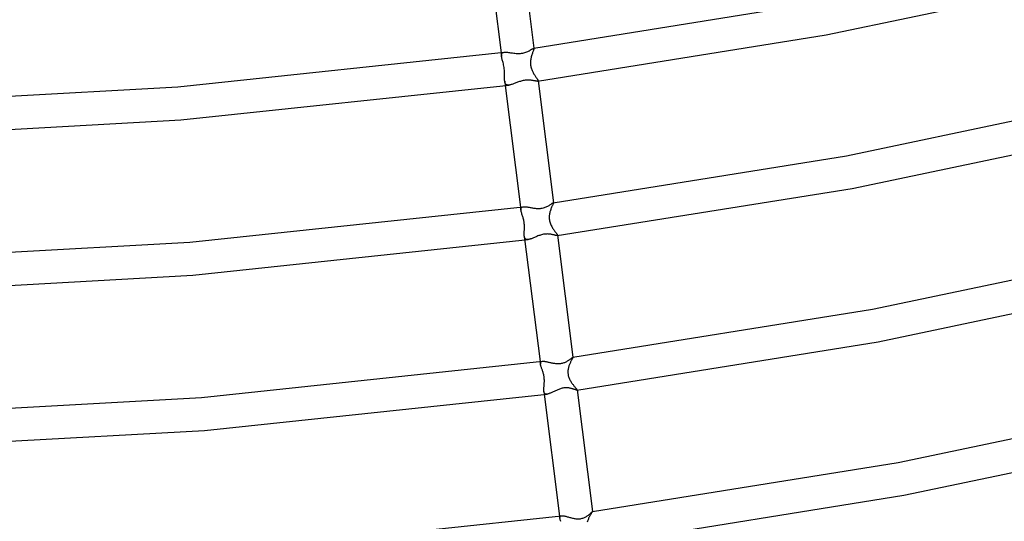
# Model space of a CAD drawing. Header units: millimetres. Extents: x -519 to 519, y -260 to 440.
# Tile 41 of 107: x 47 to 166, y -139 to -79. Entities that reach past the tile are written whole.
import ezdxf

# ---------------------------------------------------------------- set-up
doc = ezdxf.new("R2010")
doc.units = ezdxf.units.MM
doc.layers.add('HIDDEN', color=7, linetype='Continuous')
doc.layers.add('THICK', color=7, linetype='Continuous')

msp = doc.modelspace()

# ---------------------------------------------------------------- linework, layer by layer
at = {"layer": 'HIDDEN'}
for p, q in [((104.98, -82.69), (105.04, -83.13)), ((105.03, -82.97), (105.04, -82.9)), ((105.03, -83.05), (105.03, -82.97)), ((105.04, -83.13), (105.03, -83.05)), ((105.04, -82.9), (105.06, -82.84)), ((105.05, -83.2), (105.04, -83.13)), ((105.06, -82.84), (105.09, -82.78)), ((105.09, -82.78), (105.12, -82.74)), ((105.12, -82.74), (105.17, -82.7)), ((105.17, -82.7), (105.23, -82.67)), ((105.23, -82.67), (105.29, -82.65)), ((105.29, -82.65), (105.37, -82.64)), ((108.62, -83.18), (108.6, -83.29)), ((108.65, -83.07), (108.62, -83.18)), ((108.69, -82.96), (108.65, -83.07)), ((108.72, -82.85), (108.69, -82.96)), ((108.76, -82.75), (108.72, -82.85)), ((108.79, -82.66), (108.76, -82.75)), ((108.83, -82.57), (108.79, -82.66)), ((108.86, -82.49), (108.83, -82.57)), ((108.89, -82.42), (108.86, -82.49)), ((108.91, -82.35), (108.89, -82.42)), ((108.93, -82.3), (108.91, -82.35)), ((108.92, -82.16), (108.93, -82.16)), ((108.93, -82.16), (108.94, -82.16)), ((108.94, -82.25), (108.93, -82.3)), ((108.94, -82.16), (108.94, -82.16)), ((108.94, -82.16), (108.95, -82.17)), ((108.95, -82.21), (108.94, -82.25)), ((108.95, -82.16), (108.95, -82.19)), ((108.95, -82.17), (108.95, -82.18)), ((108.95, -82.18), (108.95, -82.19)), ((108.95, -82.19), (108.95, -82.21)), ((105.07, -83.28), (105.05, -83.2)), ((105.09, -83.37), (105.07, -83.28)), ((105.11, -83.46), (105.09, -83.37)), ((105.13, -83.55), (105.11, -83.46)), ((105.16, -83.65), (105.13, -83.55)), ((105.19, -83.76), (105.16, -83.65)), ((105.23, -83.89), (105.19, -83.76)), ((105.26, -84.02), (105.23, -83.89)), ((105.29, -84.16), (105.26, -84.02)), ((105.32, -84.31), (105.29, -84.16)), ((105.35, -84.47), (105.32, -84.31)), ((108.54, -83.61), (108.53, -83.73)), ((108.53, -83.73), (108.53, -83.84)), ((108.53, -83.84), (108.53, -83.95)), ((108.53, -83.95), (108.54, -84.07)), ((108.56, -83.5), (108.54, -83.61)), ((108.54, -84.07), (108.55, -84.18)), ((108.55, -84.18), (108.57, -84.3)), ((108.57, -83.39), (108.56, -83.5)), ((108.6, -83.29), (108.57, -83.39)), ((108.57, -84.3), (108.59, -84.41)), ((105.37, -84.63), (105.35, -84.47)), ((105.39, -84.79), (105.37, -84.63)), ((105.4, -84.94), (105.39, -84.79)), ((105.4, -85.07), (105.4, -84.94)), ((105.41, -85.19), (105.4, -85.07)), ((105.4, -85.5), (105.41, -85.4)), ((105.4, -85.6), (105.4, -85.5)), ((105.41, -85.29), (105.41, -85.19)), ((105.41, -85.4), (105.41, -85.29)), ((108.59, -84.41), (108.62, -84.52)), ((108.62, -84.52), (108.65, -84.63)), ((108.65, -84.63), (108.69, -84.73)), ((108.69, -84.73), (108.73, -84.83)), ((108.73, -84.83), (108.77, -84.92)), ((108.77, -84.92), (108.82, -85.01)), ((108.82, -85.01), (108.86, -85.09)), ((108.86, -85.09), (108.91, -85.18)), ((108.91, -85.18), (108.95, -85.26)), ((108.95, -85.26), (109, -85.34)), ((109, -85.34), (109.05, -85.41)), ((109.05, -85.41), (109.09, -85.48)), ((109.09, -85.48), (109.14, -85.55)), ((109.14, -85.55), (109.18, -85.62)), ((105.4, -85.7), (105.4, -85.6)), ((105.4, -85.79), (105.4, -85.7)), ((105.4, -85.88), (105.4, -85.79)), ((105.41, -85.97), (105.4, -85.88)), ((105.41, -86.05), (105.41, -85.97)), ((105.42, -86.13), (105.41, -86.05)), ((105.43, -86.2), (105.42, -86.13)), ((105.42, -86.13), (105.49, -86.65)), ((105.45, -86.27), (105.43, -86.2)), ((105.47, -86.34), (105.45, -86.27)), ((105.49, -86.39), (105.47, -86.34)), ((105.52, -86.45), (105.49, -86.39)), ((105.56, -86.49), (105.52, -86.45)), ((105.6, -86.53), (105.56, -86.49)), ((105.65, -86.56), (105.6, -86.53)), ((105.7, -86.58), (105.65, -86.56)), ((105.76, -86.59), (105.7, -86.58)), ((105.82, -86.6), (105.76, -86.59)), ((105.89, -86.6), (105.82, -86.6)), ((105.96, -86.59), (105.89, -86.6)), ((109.18, -85.62), (109.22, -85.68)), ((109.22, -85.68), (109.26, -85.74)), ((109.26, -85.74), (109.3, -85.8)), ((109.3, -85.8), (109.33, -85.85)), ((109.33, -85.85), (109.36, -85.89)), ((109.36, -85.89), (109.39, -85.94)), ((109.4, -86.13), (109.38, -86.13)), ((109.39, -85.94), (109.41, -85.98)), ((109.42, -86.12), (109.4, -86.13)), ((109.41, -85.98), (109.43, -86.01)), ((109.43, -86.11), (109.42, -86.12)), ((109.43, -86.01), (109.44, -86.04)), ((109.44, -86.1), (109.43, -86.11)), ((109.44, -86.04), (109.44, -86.07)), ((109.44, -86.07), (109.44, -86.09)), ((109.44, -86.09), (109.44, -86.1)), ((111.24, -100.98), (111.21, -101.04)), ((111.26, -100.93), (111.24, -100.98)), ((111.28, -100.89), (111.26, -100.93)), ((111.28, -100.79), (111.29, -100.79)), ((111.29, -100.85), (111.28, -100.89)), ((111.29, -100.79), (111.29, -100.79)), ((111.29, -100.79), (111.3, -100.79)), ((111.3, -100.82), (111.29, -100.85)), ((111.3, -100.79), (111.3, -100.8)), ((111.3, -100.79), (111.3, -100.8)), ((111.3, -100.8), (111.3, -100.8)), ((111.3, -100.8), (111.3, -100.8)), ((111.3, -100.8), (111.3, -100.82)), ((107.34, -101.32), (107.38, -101.69)), ((107.38, -101.5), (107.4, -101.44)), ((107.38, -101.55), (107.38, -101.5)), ((107.38, -101.62), (107.38, -101.55)), ((107.38, -101.69), (107.38, -101.62)), ((107.4, -101.77), (107.38, -101.69)), ((107.4, -101.44), (107.42, -101.4)), ((107.42, -101.86), (107.4, -101.77)), ((107.42, -101.4), (107.45, -101.36)), ((107.44, -101.95), (107.42, -101.86)), ((107.47, -102.06), (107.44, -101.95)), ((107.45, -101.36), (107.49, -101.33)), ((107.5, -102.16), (107.47, -102.06)), ((107.49, -101.33), (107.54, -101.31)), ((107.54, -102.28), (107.5, -102.16)), ((107.54, -101.31), (107.6, -101.29)), ((107.6, -101.29), (107.66, -101.28)), ((110.82, -102.17), (110.81, -102.25)), ((110.83, -102.1), (110.82, -102.17)), ((110.85, -102.03), (110.83, -102.1)), ((110.87, -101.96), (110.85, -102.03)), ((110.88, -101.89), (110.87, -101.96)), ((110.9, -101.83), (110.88, -101.89)), ((110.93, -101.72), (110.9, -101.83)), ((110.97, -101.62), (110.93, -101.72)), ((111, -101.52), (110.97, -101.62)), ((111.04, -101.43), (111, -101.52)), ((111.08, -101.34), (111.04, -101.43)), ((111.11, -101.26), (111.08, -101.34)), ((111.15, -101.18), (111.11, -101.26)), ((111.18, -101.11), (111.15, -101.18)), ((111.21, -101.04), (111.18, -101.11)), ((107.57, -102.37), (107.54, -102.28)), ((107.6, -102.47), (107.57, -102.37)), ((107.63, -102.57), (107.6, -102.47)), ((107.66, -102.67), (107.63, -102.57)), ((107.68, -102.78), (107.66, -102.67)), ((107.71, -102.89), (107.68, -102.78)), ((107.73, -103), (107.71, -102.89)), ((107.75, -103.11), (107.73, -103)), ((107.77, -103.23), (107.75, -103.11)), ((107.78, -103.34), (107.77, -103.23)), ((107.79, -103.46), (107.78, -103.34)), ((110.8, -102.33), (110.79, -102.43)), ((110.79, -102.43), (110.79, -102.53)), ((110.79, -102.53), (110.79, -102.64)), ((110.79, -102.64), (110.8, -102.75)), ((110.81, -102.25), (110.8, -102.33)), ((110.8, -102.75), (110.81, -102.87)), ((110.81, -102.87), (110.84, -102.99)), ((110.84, -102.99), (110.87, -103.11)), ((110.87, -103.11), (110.9, -103.22)), ((110.9, -103.22), (110.94, -103.33)), ((110.94, -103.33), (110.99, -103.44)), ((107.77, -104.37), (107.78, -104.28)), ((107.77, -104.46), (107.77, -104.37)), ((107.77, -104.54), (107.77, -104.46)), ((107.77, -104.62), (107.77, -104.54)), ((107.78, -104.19), (107.79, -104.09)), ((107.78, -104.28), (107.78, -104.19)), ((107.79, -103.57), (107.79, -103.46)), ((107.8, -103.68), (107.79, -103.57)), ((107.79, -103.9), (107.8, -103.79)), ((107.79, -104), (107.79, -103.9)), ((107.79, -104.09), (107.79, -104)), ((107.8, -103.79), (107.8, -103.68)), ((110.99, -103.44), (111.04, -103.54)), ((111.04, -103.54), (111.09, -103.64)), ((111.09, -103.64), (111.14, -103.74)), ((111.14, -103.74), (111.2, -103.84)), ((111.2, -103.84), (111.26, -103.93)), ((111.26, -103.93), (111.31, -104.01)), ((111.31, -104.01), (111.37, -104.09)), ((111.37, -104.09), (111.43, -104.17)), ((111.43, -104.17), (111.48, -104.25)), ((111.48, -104.25), (111.53, -104.32)), ((111.53, -104.32), (111.58, -104.38)), ((111.58, -104.38), (111.63, -104.44)), ((111.63, -104.44), (111.67, -104.5)), ((111.67, -104.5), (111.7, -104.55)), ((111.7, -104.55), (111.73, -104.59)), ((107.77, -104.7), (107.77, -104.62)), ((107.77, -104.77), (107.77, -104.7)), ((107.78, -104.84), (107.77, -104.77)), ((107.79, -104.91), (107.78, -104.84)), ((107.81, -104.97), (107.79, -104.91)), ((107.82, -105.03), (107.81, -104.97)), ((107.85, -105.08), (107.82, -105.03)), ((107.88, -105.12), (107.85, -105.08)), ((107.91, -105.16), (107.88, -105.12)), ((107.96, -105.19), (107.91, -105.16)), ((108, -105.22), (107.96, -105.19)), ((108.06, -105.23), (108, -105.22)), ((108.11, -105.24), (108.06, -105.23)), ((108.18, -105.24), (108.11, -105.24)), ((108.25, -105.23), (108.18, -105.24)), ((111.73, -104.59), (111.76, -104.63)), ((111.76, -104.63), (111.78, -104.67)), ((111.77, -104.76), (111.76, -104.76)), ((111.78, -104.76), (111.77, -104.76)), ((111.78, -104.67), (111.79, -104.7)), ((111.79, -104.75), (111.78, -104.76)), ((111.79, -104.7), (111.8, -104.72)), ((111.8, -104.73), (111.79, -104.74)), ((111.79, -104.74), (111.79, -104.75)), ((111.8, -104.72), (111.8, -104.73)), ((109.69, -119.95), (109.72, -120.25)), ((109.74, -120.06), (109.76, -120.02)), ((109.76, -120.02), (109.79, -119.99)), ((109.79, -119.99), (109.82, -119.96)), ((109.82, -119.96), (109.86, -119.94)), ((109.86, -119.94), (109.91, -119.93)), ((109.91, -119.93), (109.96, -119.92)), ((113.37, -119.99), (113.34, -120.06)), ((113.4, -119.92), (113.37, -119.99)), ((113.44, -119.85), (113.4, -119.92)), ((113.47, -119.79), (113.44, -119.85)), ((113.5, -119.73), (113.47, -119.79)), ((113.53, -119.67), (113.5, -119.73)), ((113.56, -119.62), (113.53, -119.67)), ((113.58, -119.58), (113.56, -119.62)), ((113.6, -119.54), (113.58, -119.58)), ((113.62, -119.51), (113.6, -119.54)), ((113.63, -119.48), (113.62, -119.51)), ((113.64, -119.45), (113.63, -119.48)), ((113.65, -119.44), (113.64, -119.45)), ((113.65, -119.42), (113.65, -119.42)), ((113.65, -119.42), (113.65, -119.42)), ((113.65, -119.42), (113.65, -119.42)), ((113.65, -119.42), (113.65, -119.42)), ((113.65, -119.42), (113.65, -119.43)), ((113.65, -119.43), (113.65, -119.43)), ((113.65, -119.43), (113.65, -119.44)), ((109.72, -120.15), (109.73, -120.1)), ((109.72, -120.2), (109.72, -120.15)), ((109.72, -120.25), (109.72, -120.2)), ((109.73, -120.31), (109.72, -120.25)), ((109.73, -120.1), (109.74, -120.06)), ((109.75, -120.38), (109.73, -120.31)), ((109.77, -120.44), (109.75, -120.38)), ((109.79, -120.51), (109.77, -120.44)), ((109.81, -120.58), (109.79, -120.51)), ((109.84, -120.66), (109.81, -120.58)), ((109.87, -120.74), (109.84, -120.66)), ((109.9, -120.82), (109.87, -120.74)), ((109.93, -120.9), (109.9, -120.82)), ((109.96, -120.99), (109.93, -120.9)), ((109.99, -121.08), (109.96, -120.99)), ((110.02, -121.17), (109.99, -121.08)), ((110.05, -121.26), (110.02, -121.17)), ((113.05, -121.02), (113.04, -121.12)), ((113.04, -121.12), (113.04, -121.23)), ((113.06, -120.92), (113.05, -121.02)), ((113.08, -120.82), (113.06, -120.92)), ((113.1, -120.73), (113.08, -120.82)), ((113.12, -120.64), (113.1, -120.73)), ((113.15, -120.55), (113.12, -120.64)), ((113.17, -120.47), (113.15, -120.55)), ((113.2, -120.38), (113.17, -120.47)), ((113.24, -120.3), (113.2, -120.38)), ((113.27, -120.22), (113.24, -120.3)), ((113.3, -120.14), (113.27, -120.22)), ((113.34, -120.06), (113.3, -120.14)), ((110.07, -121.36), (110.05, -121.26)), ((110.1, -121.45), (110.07, -121.36)), ((110.12, -121.55), (110.1, -121.45)), ((110.14, -121.66), (110.12, -121.55)), ((110.16, -121.76), (110.14, -121.66)), ((110.18, -121.86), (110.16, -121.76)), ((110.19, -121.97), (110.18, -121.86)), ((110.19, -122.07), (110.19, -121.97)), ((110.2, -122.18), (110.19, -122.07)), ((110.19, -122.48), (110.2, -122.38)), ((110.2, -122.28), (110.2, -122.18)), ((110.2, -122.38), (110.2, -122.28)), ((113.04, -121.23), (113.05, -121.34)), ((113.05, -121.34), (113.06, -121.45)), ((113.06, -121.45), (113.07, -121.55)), ((113.07, -121.55), (113.09, -121.66)), ((113.09, -121.66), (113.12, -121.76)), ((113.12, -121.76), (113.16, -121.86)), ((113.16, -121.86), (113.19, -121.96)), ((113.19, -121.96), (113.24, -122.06)), ((113.24, -122.06), (113.28, -122.15)), ((113.28, -122.15), (113.33, -122.24)), ((113.33, -122.24), (113.38, -122.33)), ((113.38, -122.33), (113.44, -122.42)), ((110.13, -123.27), (110.14, -123.2)), ((110.13, -123.35), (110.13, -123.27)), ((110.13, -123.42), (110.13, -123.35)), ((110.13, -123.48), (110.13, -123.42)), ((110.14, -123.54), (110.13, -123.48)), ((110.14, -123.12), (110.15, -123.03)), ((110.14, -123.2), (110.14, -123.12)), ((110.15, -123.61), (110.14, -123.54)), ((110.15, -123.03), (110.16, -122.95)), ((110.16, -122.86), (110.17, -122.77)), ((110.16, -122.95), (110.16, -122.86)), ((110.17, -122.77), (110.18, -122.68)), ((110.18, -122.68), (110.19, -122.58)), ((110.19, -122.58), (110.19, -122.48)), ((113.44, -122.42), (113.49, -122.5)), ((113.49, -122.5), (113.55, -122.58)), ((113.55, -122.58), (113.6, -122.66)), ((113.6, -122.66), (113.66, -122.73)), ((113.66, -122.73), (113.71, -122.8)), ((113.71, -122.8), (113.77, -122.87)), ((113.77, -122.87), (113.82, -122.94)), ((113.82, -122.94), (113.87, -123)), ((113.87, -123), (113.92, -123.05)), ((113.92, -123.05), (113.96, -123.11)), ((113.96, -123.11), (114, -123.16)), ((114, -123.16), (114.04, -123.2)), ((114.04, -123.2), (114.07, -123.24)), ((114.07, -123.24), (114.1, -123.28)), ((114.1, -123.28), (114.12, -123.31)), ((114.12, -123.31), (114.13, -123.33)), ((114.13, -123.33), (114.14, -123.35)), ((114.14, -123.39), (114.13, -123.39)), ((114.14, -123.35), (114.15, -123.37)), ((114.15, -123.39), (114.14, -123.39)), ((114.14, -123.39), (114.14, -123.39)), ((114.15, -123.37), (114.15, -123.38)), ((114.15, -123.38), (114.15, -123.38)), ((114.15, -123.38), (114.15, -123.39)), ((110.16, -123.66), (110.15, -123.61)), ((110.18, -123.72), (110.16, -123.66)), ((110.21, -123.76), (110.18, -123.72)), ((110.24, -123.8), (110.21, -123.76)), ((110.27, -123.83), (110.24, -123.8)), ((110.32, -123.85), (110.27, -123.83)), ((110.36, -123.87), (110.32, -123.85)), ((110.42, -123.88), (110.36, -123.87)), ((110.47, -123.88), (110.42, -123.88)), ((110.54, -123.88), (110.47, -123.88)), ((112.04, -138.59), (112.07, -138.83)), ((112.06, -138.77), (112.07, -138.71)), ((112.07, -138.83), (112.06, -138.77)), ((112.07, -138.71), (112.09, -138.66)), ((112.08, -138.9), (112.07, -138.83)), ((112.1, -138.97), (112.08, -138.9)), ((112.09, -138.66), (112.11, -138.62)), ((112.13, -139.05), (112.1, -138.97)), ((112.11, -138.62), (112.15, -138.59)), ((112.15, -138.59), (112.2, -138.57)), ((112.2, -138.57), (112.26, -138.56)), ((115.47, -139.03), (115.44, -139.11)), ((115.51, -138.94), (115.47, -139.03)), ((115.55, -138.86), (115.51, -138.94)), ((115.58, -138.78), (115.55, -138.86)), ((115.62, -138.71), (115.58, -138.78)), ((115.66, -138.63), (115.62, -138.71)), ((115.7, -138.56), (115.66, -138.63)), ((115.73, -138.49), (115.7, -138.56)), ((115.77, -138.43), (115.73, -138.49)), ((115.81, -138.37), (115.77, -138.43)), ((115.84, -138.32), (115.81, -138.37)), ((115.87, -138.27), (115.84, -138.32)), ((115.9, -138.22), (115.87, -138.27)), ((115.92, -138.18), (115.9, -138.22)), ((115.95, -138.14), (115.92, -138.18)), ((115.97, -138.12), (115.95, -138.14)), ((115.98, -138.09), (115.97, -138.12)), ((115.99, -138.07), (115.98, -138.09)), ((116, -138.06), (115.99, -138.07)), ((116, -138.06), (116, -138.06)), ((116, -138.06), (116, -138.06)), ((116, -138.06), (116, -138.06)), ((116, -138.06), (116, -138.06)), ((116, -138.06), (116, -138.06)), ((116, -138.06), (116, -138.06)), ((116, -138.06), (116, -138.06)), ((112.16, -139.14), (112.13, -139.05)), ((112.19, -139.23), (112.16, -139.14)), ((115.4, -139.22), (115.37, -139.32)), ((115.44, -139.11), (115.4, -139.22))]:
    msp.add_line(p, q, dxfattribs=at)
at = {"layer": 'THICK'}
for p, q in [((107.09, -67.41), (108.95, -82.16)), ((103.13, -68.02), (104.98, -82.69)), ((144.23, -80.55), (177.71, -73.52)), ((108.92, -82.16), (143.55, -76.61)), ((109.38, -86.13), (144.23, -80.55)), ((65.97, -86.81), (105.37, -82.64)), ((105.37, -82.64), (105.46, -82.63)), ((105.46, -82.63), (105.55, -82.63)), ((105.55, -82.63), (105.65, -82.63)), ((105.65, -82.63), (105.76, -82.64)), ((105.76, -82.64), (105.87, -82.65)), ((105.87, -82.65), (105.99, -82.67)), ((105.99, -82.67), (106.11, -82.69)), ((106.11, -82.69), (106.24, -82.7)), ((106.24, -82.7), (106.37, -82.72)), ((106.37, -82.72), (106.5, -82.74)), ((106.5, -82.74), (106.64, -82.75)), ((106.64, -82.75), (106.78, -82.77)), ((106.78, -82.77), (106.91, -82.78)), ((106.91, -82.78), (107.05, -82.78)), ((107.05, -82.78), (107.19, -82.78)), ((107.19, -82.78), (107.33, -82.77)), ((107.33, -82.77), (107.46, -82.75)), ((107.46, -82.75), (107.6, -82.73)), ((107.6, -82.73), (107.72, -82.7)), ((107.72, -82.7), (107.85, -82.67)), ((107.85, -82.67), (107.97, -82.63)), ((107.97, -82.63), (108.08, -82.59)), ((108.08, -82.59), (108.19, -82.55)), ((108.19, -82.55), (108.29, -82.5)), ((108.29, -82.5), (108.38, -82.45)), ((108.38, -82.45), (108.47, -82.4)), ((108.47, -82.4), (108.55, -82.36)), ((108.55, -82.36), (108.63, -82.31)), ((108.63, -82.31), (108.69, -82.27)), ((108.69, -82.27), (108.75, -82.24)), ((108.75, -82.24), (108.81, -82.21)), ((108.81, -82.21), (108.85, -82.18)), ((108.85, -82.18), (108.89, -82.17)), ((108.89, -82.17), (108.92, -82.16)), ((66.33, -90.79), (105.96, -86.59)), ((105.49, -86.65), (107.34, -101.32)), ((106.04, -86.58), (105.96, -86.59)), ((106.12, -86.56), (106.04, -86.58)), ((106.2, -86.54), (106.12, -86.56)), ((106.29, -86.51), (106.2, -86.54)), ((106.38, -86.48), (106.29, -86.51)), ((106.48, -86.45), (106.38, -86.48)), ((106.57, -86.41), (106.48, -86.45)), ((106.67, -86.38), (106.57, -86.41)), ((106.77, -86.34), (106.67, -86.38)), ((106.88, -86.3), (106.77, -86.34)), ((106.98, -86.26), (106.88, -86.3)), ((107.09, -86.22), (106.98, -86.26)), ((107.2, -86.18), (107.09, -86.22)), ((107.31, -86.15), (107.2, -86.18)), ((107.42, -86.11), (107.31, -86.15)), ((107.53, -86.09), (107.42, -86.11)), ((107.65, -86.06), (107.53, -86.09)), ((107.76, -86.04), (107.65, -86.06)), ((107.87, -86.02), (107.76, -86.04)), ((107.97, -86.01), (107.87, -86.02)), ((108.07, -86), (107.97, -86.01)), ((108.17, -86), (108.07, -86)), ((108.27, -85.99), (108.17, -86)), ((108.36, -86), (108.27, -85.99)), ((108.45, -86), (108.36, -86)), ((108.54, -86.01), (108.45, -86)), ((108.63, -86.02), (108.54, -86.01)), ((108.71, -86.03), (108.63, -86.02)), ((108.79, -86.04), (108.71, -86.03)), ((108.86, -86.05), (108.79, -86.04)), ((108.94, -86.07), (108.86, -86.05)), ((109, -86.08), (108.94, -86.07)), ((109.07, -86.09), (109, -86.08)), ((109.13, -86.1), (109.07, -86.09)), ((109.18, -86.11), (109.13, -86.1)), ((109.23, -86.12), (109.18, -86.11)), ((109.28, -86.13), (109.23, -86.12)), ((109.32, -86.13), (109.28, -86.13)), ((109.35, -86.14), (109.32, -86.13)), ((109.38, -86.13), (109.35, -86.14)), ((109.44, -86.07), (111.3, -100.79)), ((25.81, -89.05), (65.97, -86.81)), ((146.67, -95.12), (180.67, -87.98)), ((25.95, -93.05), (66.33, -90.79)), ((147.36, -99.06), (181.56, -91.88)), ((111.28, -100.79), (146.67, -95.12)), ((111.76, -104.76), (147.36, -99.06)), ((110.94, -101.01), (111.01, -100.97)), ((111.01, -100.97), (111.07, -100.93)), ((111.07, -100.93), (111.12, -100.89)), ((111.12, -100.89), (111.16, -100.86)), ((111.16, -100.86), (111.2, -100.83)), ((111.2, -100.83), (111.24, -100.81)), ((111.24, -100.81), (111.26, -100.8)), ((111.26, -100.8), (111.28, -100.79)), ((67.4, -105.54), (107.66, -101.28)), ((107.66, -101.28), (107.73, -101.27)), ((107.73, -101.27), (107.79, -101.27)), ((107.79, -101.27), (107.87, -101.27)), ((107.87, -101.27), (107.94, -101.28)), ((107.94, -101.28), (108.02, -101.29)), ((108.02, -101.29), (108.11, -101.3)), ((108.11, -101.3), (108.2, -101.31)), ((108.2, -101.31), (108.29, -101.33)), ((108.29, -101.33), (108.38, -101.34)), ((108.38, -101.34), (108.48, -101.36)), ((108.48, -101.36), (108.58, -101.38)), ((108.58, -101.38), (108.68, -101.4)), ((108.68, -101.4), (108.78, -101.42)), ((108.78, -101.42), (108.88, -101.43)), ((108.88, -101.43), (108.99, -101.45)), ((108.99, -101.45), (109.09, -101.46)), ((109.09, -101.46), (109.2, -101.47)), ((109.2, -101.47), (109.3, -101.48)), ((109.3, -101.48), (109.41, -101.48)), ((109.41, -101.48), (109.51, -101.48)), ((109.51, -101.48), (109.62, -101.48)), ((109.62, -101.48), (109.72, -101.47)), ((109.72, -101.47), (109.82, -101.46)), ((109.82, -101.46), (109.95, -101.44)), ((109.95, -101.44), (110.08, -101.41)), ((110.08, -101.41), (110.2, -101.38)), ((110.2, -101.38), (110.31, -101.34)), ((110.31, -101.34), (110.42, -101.3)), ((110.42, -101.3), (110.52, -101.25)), ((110.52, -101.25), (110.62, -101.2)), ((110.62, -101.2), (110.71, -101.15)), ((110.71, -101.15), (110.79, -101.11)), ((110.79, -101.11), (110.87, -101.06)), ((110.87, -101.06), (110.94, -101.01)), ((110.33, -104.57), (110.22, -104.59)), ((110.45, -104.57), (110.33, -104.57)), ((110.56, -104.56), (110.45, -104.57)), ((110.67, -104.57), (110.56, -104.56)), ((110.77, -104.57), (110.67, -104.57)), ((26.37, -107.83), (67.4, -105.54)), ((67.76, -109.52), (108.25, -105.23)), ((107.78, -104.84), (109.69, -119.95)), ((108.32, -105.22), (108.25, -105.23)), ((108.39, -105.2), (108.32, -105.22)), ((108.47, -105.18), (108.39, -105.2)), ((108.55, -105.16), (108.47, -105.18)), ((108.64, -105.13), (108.55, -105.16)), ((108.72, -105.09), (108.64, -105.13)), ((108.82, -105.05), (108.72, -105.09)), ((108.91, -105.02), (108.82, -105.05)), ((109.01, -104.97), (108.91, -105.02)), ((109.11, -104.93), (109.01, -104.97)), ((109.21, -104.89), (109.11, -104.93)), ((109.31, -104.85), (109.21, -104.89)), ((109.42, -104.8), (109.31, -104.85)), ((109.53, -104.76), (109.42, -104.8)), ((109.64, -104.73), (109.53, -104.76)), ((109.75, -104.69), (109.64, -104.73)), ((109.86, -104.66), (109.75, -104.69)), ((109.98, -104.63), (109.86, -104.66)), ((110.1, -104.6), (109.98, -104.63)), ((110.22, -104.59), (110.1, -104.6)), ((110.87, -104.58), (110.77, -104.57)), ((110.97, -104.6), (110.87, -104.58)), ((111.05, -104.61), (110.97, -104.6)), ((111.14, -104.63), (111.05, -104.61)), ((111.22, -104.65), (111.14, -104.63)), ((111.3, -104.66), (111.22, -104.65)), ((111.37, -104.68), (111.3, -104.66)), ((111.44, -104.7), (111.37, -104.68)), ((111.5, -104.72), (111.44, -104.7)), ((111.56, -104.73), (111.5, -104.72)), ((111.61, -104.74), (111.56, -104.73)), ((111.66, -104.75), (111.61, -104.74)), ((111.7, -104.76), (111.66, -104.75)), ((111.73, -104.76), (111.7, -104.76)), ((111.76, -104.76), (111.73, -104.76)), ((111.8, -104.72), (113.65, -119.43)), ((149.79, -113.63), (184.51, -106.34)), ((26.51, -111.83), (67.76, -109.52)), ((150.48, -117.57), (185.41, -110.23)), ((113.65, -119.42), (149.79, -113.63)), ((114.13, -123.39), (150.48, -117.57)), ((68.84, -124.27), (109.96, -119.92)), ((109.96, -119.92), (110.01, -119.91)), ((110.01, -119.91), (110.07, -119.91)), ((110.07, -119.91), (110.13, -119.91)), ((110.13, -119.91), (110.2, -119.92)), ((110.2, -119.92), (110.27, -119.93)), ((110.27, -119.93), (110.35, -119.94)), ((110.35, -119.94), (110.43, -119.95)), ((110.43, -119.95), (110.51, -119.97)), ((110.51, -119.97), (110.59, -119.99)), ((110.59, -119.99), (110.68, -120.01)), ((110.68, -120.01), (110.76, -120.03)), ((112.68, -120.05), (112.77, -120.01)), ((112.77, -120.01), (112.85, -119.97)), ((112.85, -119.97), (112.93, -119.93)), ((112.93, -119.93), (113, -119.88)), ((113, -119.88), (113.08, -119.84)), ((113.08, -119.84), (113.15, -119.8)), ((113.15, -119.8), (113.21, -119.75)), ((113.21, -119.75), (113.27, -119.71)), ((113.27, -119.71), (113.33, -119.67)), ((113.33, -119.67), (113.38, -119.63)), ((113.38, -119.63), (113.43, -119.59)), ((113.43, -119.59), (113.47, -119.55)), ((113.47, -119.55), (113.51, -119.52)), ((113.51, -119.52), (113.54, -119.5)), ((113.54, -119.5), (113.57, -119.47)), ((113.57, -119.47), (113.6, -119.45)), ((113.6, -119.45), (113.62, -119.44)), ((113.62, -119.44), (113.63, -119.43)), ((113.63, -119.43), (113.65, -119.42)), ((110.76, -120.03), (110.85, -120.05)), ((110.85, -120.05), (110.95, -120.07)), ((110.95, -120.07), (111.04, -120.09)), ((111.04, -120.09), (111.13, -120.11)), ((111.13, -120.11), (111.23, -120.13)), ((111.23, -120.13), (111.33, -120.14)), ((111.33, -120.14), (111.43, -120.16)), ((111.43, -120.16), (111.53, -120.17)), ((111.53, -120.17), (111.63, -120.18)), ((111.63, -120.18), (111.74, -120.19)), ((111.74, -120.19), (111.85, -120.2)), ((111.85, -120.2), (111.96, -120.2)), ((111.96, -120.2), (112.07, -120.19)), ((112.07, -120.19), (112.18, -120.18)), ((112.18, -120.18), (112.29, -120.16)), ((112.29, -120.16), (112.39, -120.14)), ((112.39, -120.14), (112.49, -120.11)), ((112.49, -120.11), (112.59, -120.08)), ((112.59, -120.08), (112.68, -120.05)), ((110.14, -123.55), (112.04, -138.59)), ((111.37, -123.55), (111.28, -123.6)), ((111.46, -123.51), (111.37, -123.55)), ((111.55, -123.47), (111.46, -123.51)), ((111.65, -123.43), (111.55, -123.47)), ((111.74, -123.39), (111.65, -123.43)), ((111.84, -123.35), (111.74, -123.39)), ((111.94, -123.31), (111.84, -123.35)), ((112.04, -123.27), (111.94, -123.31)), ((112.14, -123.24), (112.04, -123.27)), ((112.24, -123.21), (112.14, -123.24)), ((112.35, -123.18), (112.24, -123.21)), ((112.45, -123.16), (112.35, -123.18)), ((112.56, -123.14), (112.45, -123.16)), ((112.66, -123.13), (112.56, -123.14)), ((112.76, -123.12), (112.66, -123.13)), ((112.86, -123.12), (112.76, -123.12)), ((112.95, -123.13), (112.86, -123.12)), ((113.05, -123.13), (112.95, -123.13)), ((113.14, -123.14), (113.05, -123.13)), ((113.23, -123.15), (113.14, -123.14)), ((113.31, -123.17), (113.23, -123.15)), ((113.4, -123.19), (113.31, -123.17)), ((113.48, -123.21), (113.4, -123.19)), ((113.55, -123.23), (113.48, -123.21)), ((113.62, -123.25), (113.55, -123.23)), ((113.69, -123.27), (113.62, -123.25)), ((113.76, -123.29), (113.69, -123.27)), ((113.82, -123.31), (113.76, -123.29)), ((113.88, -123.33), (113.82, -123.31)), ((113.93, -123.34), (113.88, -123.33)), ((113.98, -123.36), (113.93, -123.34)), ((114.02, -123.37), (113.98, -123.36)), ((114.05, -123.38), (114.02, -123.37)), ((114.08, -123.39), (114.05, -123.38)), ((114.11, -123.39), (114.08, -123.39)), ((114.13, -123.39), (114.11, -123.39)), ((114.15, -123.37), (116, -138.06)), ((26.94, -126.61), (68.84, -124.27)), ((69.2, -128.26), (110.54, -123.88)), ((110.6, -123.87), (110.54, -123.88)), ((110.66, -123.85), (110.6, -123.87)), ((110.73, -123.83), (110.66, -123.85)), ((110.8, -123.81), (110.73, -123.83)), ((110.87, -123.78), (110.8, -123.81)), ((110.95, -123.75), (110.87, -123.78)), ((111.03, -123.71), (110.95, -123.75)), ((111.11, -123.68), (111.03, -123.71)), ((111.2, -123.64), (111.11, -123.68)), ((111.28, -123.6), (111.2, -123.64)), ((152.9, -132.14), (188.35, -124.7)), ((27.07, -130.61), (69.2, -128.26)), ((153.6, -136.08), (189.25, -128.59)), ((116, -138.06), (152.9, -132.14)), ((116.49, -142.03), (153.6, -136.08)), ((70.28, -143), (112.26, -138.56)), ((112.26, -138.56), (112.32, -138.55)), ((112.32, -138.55), (112.38, -138.55)), ((112.38, -138.55), (112.45, -138.56)), ((112.45, -138.56), (112.53, -138.57)), ((112.53, -138.57), (112.61, -138.58)), ((112.61, -138.58), (112.69, -138.6)), ((112.69, -138.6), (112.78, -138.62)), ((112.78, -138.62), (112.87, -138.64)), ((112.87, -138.64), (112.97, -138.67)), ((112.97, -138.67), (113.07, -138.7)), ((113.07, -138.7), (113.16, -138.72)), ((113.16, -138.72), (113.27, -138.75)), ((113.27, -138.75), (113.37, -138.78)), ((113.37, -138.78), (113.47, -138.8)), ((113.47, -138.8), (113.58, -138.83)), ((113.58, -138.83), (113.68, -138.85)), ((113.68, -138.85), (113.79, -138.87)), ((113.79, -138.87), (113.9, -138.89)), ((113.9, -138.89), (114.01, -138.91)), ((114.01, -138.91), (114.12, -138.92)), ((114.12, -138.92), (114.23, -138.92)), ((114.23, -138.92), (114.33, -138.92)), ((114.33, -138.92), (114.44, -138.92)), ((114.44, -138.92), (114.55, -138.91)), ((114.55, -138.91), (114.66, -138.89)), ((114.66, -138.89), (114.76, -138.86)), ((114.76, -138.86), (114.86, -138.83)), ((114.86, -138.83), (114.96, -138.8)), ((114.96, -138.8), (115.05, -138.76)), ((115.05, -138.76), (115.13, -138.72)), ((115.13, -138.72), (115.22, -138.68)), ((115.22, -138.68), (115.3, -138.63)), ((115.3, -138.63), (115.37, -138.58)), ((115.37, -138.58), (115.44, -138.54)), ((115.44, -138.54), (115.51, -138.49)), ((115.51, -138.49), (115.57, -138.44)), ((115.57, -138.44), (115.63, -138.39)), ((115.63, -138.39), (115.69, -138.35)), ((115.69, -138.35), (115.74, -138.3)), ((115.74, -138.3), (115.78, -138.26)), ((115.78, -138.26), (115.83, -138.22)), ((115.83, -138.22), (115.86, -138.19)), ((115.86, -138.19), (115.9, -138.15)), ((115.9, -138.15), (115.93, -138.13)), ((115.93, -138.13), (115.95, -138.1)), ((115.95, -138.1), (115.97, -138.08)), ((115.97, -138.08), (115.99, -138.07)), ((115.99, -138.07), (116, -138.06)), ((116, -138.06), (116, -138.06))]:
    msp.add_line(p, q, dxfattribs=at)

doc.saveas('drawing.dxf')
